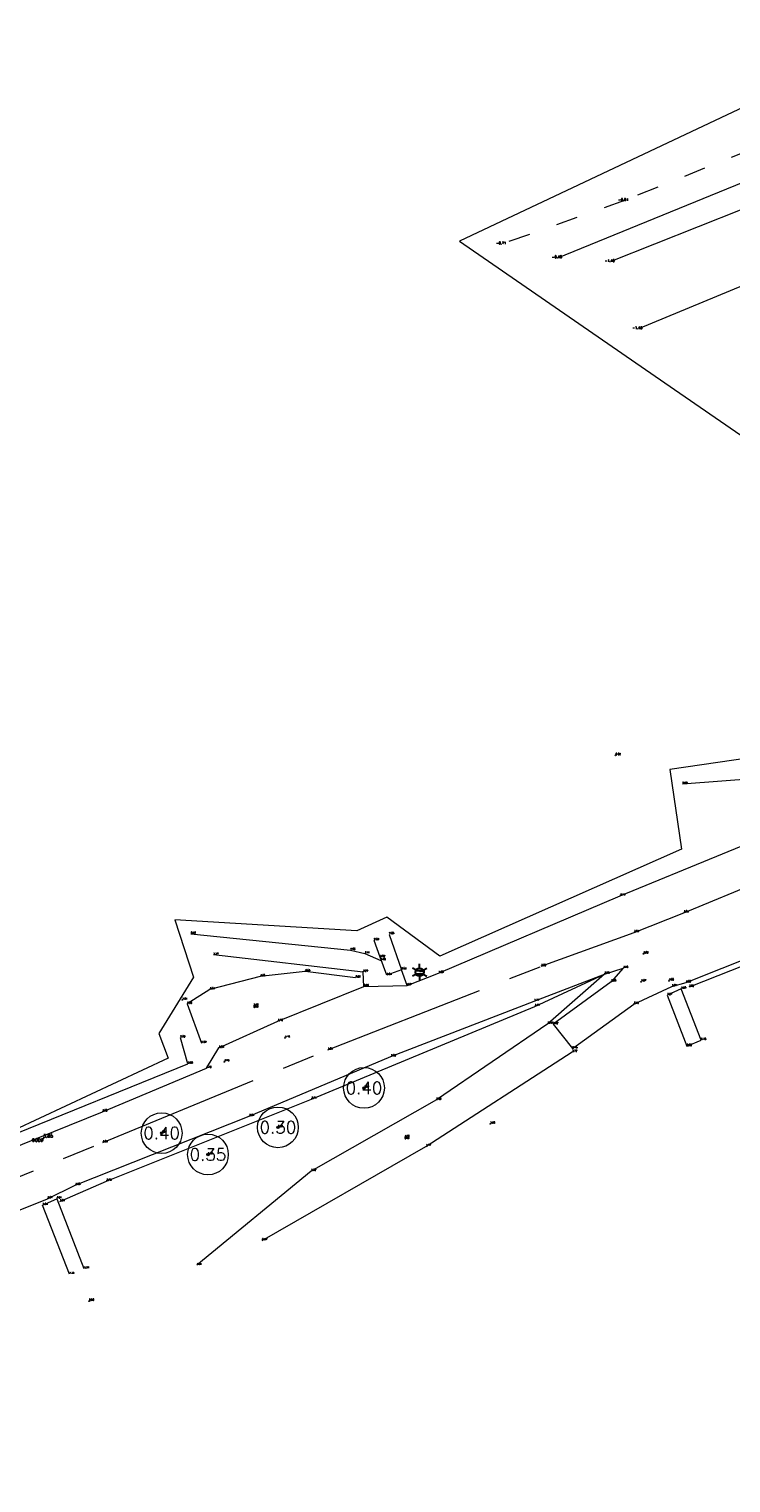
# Model space of a CAD drawing. Header units: metres. Extents: x 102665 to 103901, y 415762 to 419767.
# Tile 86 of 93: x 103534 to 103577, y 419549 to 419639. Entities that reach past the tile are written whole.
import ezdxf
from ezdxf.enums import TextEntityAlignment as Align

# ---------------------------------------------------------------- set-up
doc = ezdxf.new("R2010")
doc.units = ezdxf.units.M
doc.header["$MEASUREMENT"] = 0
doc.linetypes.add('AM-AS', pattern=[16, 10, -2, 2, -2])
doc.linetypes.add('DGN Style 5', pattern=[3.09989794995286, 1.32852769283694, -1.77137025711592])
for name, color, linetype, lineweight in [('B-GV-GR-BOOM-S', 90, 'Continuous', 13), ('B-WE-AM-AS-G', 10, 'AM-AS', 13), ('B-WE-GW-TALUD-G', 90, 'Continuous', 13), ('B-WE-IE-MEUBILAIR_WEGMEUBILAIR-S', 4, 'Continuous', 30), ('DTM 15-11-2017_terristrisch', 3, 'Continuous', 0), ('DTM-Boomdiameter', 96, 'Continuous', 0), ('DTM-Grondslag', 135, 'Continuous', 0), ('DTM-Hoogtecijfer', 7, 'Continuous', 0), ('DTM-Kant-asfalt', 137, 'Continuous', 0), ('DTM-Keermuur', 165, 'Continuous', 0), ('DTM-Meetpunt', 40, 'Continuous', 0), ('DTM-Raster', 36, 'Continuous', 0), ('DTM-Trapgrens', 54, 'Continuous', 0), ('DTM-Voetpadgrens', 30, 'Continuous', 0), ('DTM_13-02-2012_terrestrisch', 95, 'Continuous', 0), ('DTM_hoogtelijn', 251, 'DGN Style 5', 0), ('DTM_talud', 94, 'Continuous', 0), ('DTM_water', 5, 'Continuous', 0), ('meetpunt', 7, 'Continuous', 0), ('mp', 7, 'Continuous', 0)]:
    doc.layers.add(name, color=color, linetype=linetype, lineweight=lineweight)
doc.styles.add('LBD', font='txt.shx')
doc.styles.add('NLCS-ISO', font='arial.ttf')
doc.styles.get("Standard").update_dxf_attribs({"font": 'txt.shx'})

# ---------------------------------------------------------------- blocks, each defined once
blk = doc.blocks.new('MP')
at = {"layer": 'mp', "color": 0, "linetype": 'ByBlock', "lineweight": -2, "elevation": -0.036, "flags": 128}
blk.add_lwpolyline([(-0.005000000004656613, -0.008660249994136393), (-0.01000000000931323, 0), (-0.005000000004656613, 0.008660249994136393), (0.005000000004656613, 0.008660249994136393), (0.01000000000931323, 0), (0.005000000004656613, -0.008660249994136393), (-0.005000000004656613, -0.008660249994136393)], close=True, dxfattribs=at)
blk = doc.blocks.new('B-SIE-WEG_LICHTMAST-SO_1')
at = {"ltscale": 0.1}
for p, q in [((-1.096064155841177, 0.6328125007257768), (-2.192125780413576, 1.265625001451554)), ((8.349587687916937e-10, 1.265625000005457), (1.669846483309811e-09, 2.53125000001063)), ((1.096064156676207, 0.6328124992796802), (2.192125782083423, 1.26562499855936)), ((-1.096064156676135, -0.6328124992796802), (-2.192125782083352, -1.26562499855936)), ((-8.349587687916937e-10, -1.265625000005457), (-1.669775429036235e-09, -2.53125000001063)), ((1.096064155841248, -0.6328125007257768), (2.192125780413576, -1.265625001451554))]:
    blk.add_line(p, q, dxfattribs=at)
at = {"flags": 128}
for points in [[(-1.162672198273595, 0.4999999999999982), (1.162672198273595, 0.4999999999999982)], [(-1.162672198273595, -0.4999999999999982), (1.162672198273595, -0.4999999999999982)]]:
    blk.add_lwpolyline(points, dxfattribs=at)
at = {"ltscale": 0.1}
blk.add_circle((0, 0), 1.265625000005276, dxfattribs=at)
at = {"style": 'NLCS-ISO'}
blk.add_attdef('TYPE', text='', height=1.8, dxfattribs=at).set_placement((1.669846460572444e-09, 2.53125000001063), align=Align.BOTTOM_CENTER)
blk = doc.blocks.new('SGR-BOOM_01')
at = {"ltscale": 0.1}
h = blk.add_hatch(color=256, dxfattribs=at)
edge = h.paths.add_edge_path()
edge.add_arc((7.366995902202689e-12, -5.115907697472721e-12), 0.15, 0, 360)
for centre, radius in [((0, 0), 2.5), ((7.366995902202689e-12, -5.115907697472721e-12), 0.04499999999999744)]:
    blk.add_circle(centre, radius)
blk.add_circle((7.366995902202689e-12, -5.115907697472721e-12), 0.15, dxfattribs=at)

msp = doc.modelspace()

# ---------------------------------------------------------------- linework, layer by layer
at = {"layer": 'B-WE-AM-AS-G'}
msp.add_polyline3d([(103399.973, 419513.298, 3.943), (103413.075, 419518.615, 3.953), (103426.309, 419524.093, 3.948), (103440.766, 419530.267, 3.959), (103458.708, 419537.836, 3.92), (103468.132, 419541.89, 3.916), (103479.725, 419546.691, 3.961), (103491.481, 419551.401, 3.996), (103499.187, 419554.523, 3.994), (103510.852, 419559.115, 3.952), (103524.554, 419564.654, 3.929), (103538.08, 419570.136, 3.889), (103551.907, 419575.833, 3.837), (103565.013, 419580.962, 3.816), (103570.711, 419583.0410000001, 3.838), (103573.763, 419584.252, 3.838), (103585.251, 419588.973, 3.824), (103595.175, 419593.178, 3.852), (103606.979, 419597.6000000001, 3.79)], dxfattribs=at)
at = {"layer": 'B-WE-GW-TALUD-G'}
msp.add_polyline3d([(103535.449, 419566.52, 3.609), (103538.32, 419567.777, 3.734), (103550.905, 419572.813, 3.742), (103564.611, 419578.5030000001, 3.766), (103568.903, 419580.487, 3.752), (103565.422, 419577.43, 2.824), (103558.576, 419572.762, 2.058), (103550.882, 419568.3890000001, 1.322), (103543.852, 419562.608, 1.013)], dxfattribs=at)
at = {"layer": 'DTM 15-11-2017_terristrisch'}
msp.add_polyline3d([(103623.9921561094, 419609.5092527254, 0), (103619.9606698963, 419607.9460728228, 0), (103609.7756352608, 419603.9968985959, 0), (103608.6926058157, 419606.7900628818, 0), (103600.8389712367, 419605.4558969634, 0), (103595.128443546, 419604.4857994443, 0), (103591.3107995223, 419603.8372627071, 0), (103591.0584238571, 419597.4678809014, 0), (103581.0535372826, 419597.8643071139, 0), (103580.9087942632, 419594.2113259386, 0), (103572.9118961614, 419593.0483316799, 0), (103573.6244123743, 419588.1489785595, 0), (103558.7753321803, 419581.5868356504, 0), (103555.5212208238, 419583.9698663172, 0), (103553.6756054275, 419583.1431005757, 0), (103542.4987042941, 419583.8057290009, 0), (103543.6643561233, 419580.304132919, 0), (103541.5182211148, 419576.8359722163, 0), (103542.1010470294, 419575.3283405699, 0), (103532.6350000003, 419570.91025, 3.671)], dxfattribs=at)
at = {"layer": 'DTM-Kant-asfalt'}
for points in [[(103569.865, 419585.29, 3.727), (103582.431, 419590.444, 3.8), (103587.026, 419592.39, 3.731), (103591.126, 419594.421, 3.671), (103590.305, 419596.3, 3.48), (103591.756, 419596.199, 3.589), (103592.81, 419595.269, 3.691), (103601.904, 419598.648, 3.667), (103603.956, 419599.607, 3.587), (103603.961, 419599.786, 3.536), (103603.9441380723, 419599.8921834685, 3.515666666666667), (103603.9045006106, 419599.9921240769, 3.495333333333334), (103603.844, 419600.081, 3.475), (103603.7640314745, 419600.1556606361, 3.44525), (103603.6694773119, 419600.2106941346, 3.4155), (103603.5650613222, 419600.2433510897, 3.38575), (103603.456, 419600.252, 3.356), (103596.579, 419600.023, 1.915), (103592.63, 419599.923, 1.266)], [(103531.113, 419569.219, 3.829), (103538.06, 419572.034, 3.803), (103544.453, 419574.698, 3.764), (103545.218, 419575.949, 3.689), (103548.838, 419577.586, 3.699), (103554.109, 419579.725, 3.602), (103556.782, 419579.784, 3.669), (103558.698, 419580.539, 3.677), (103569.865, 419585.29, 3.727)], [(103564.575, 419578.821, 3.771), (103568.903, 419580.487, 3.752), (103570.051, 419580.846, 3.755), (103569.307, 419580.013, 3.58), (103565.742, 419577.403, 2.823), (103566.927, 419575.904, 2.751), (103570.705, 419578.64, 3.463), (103573.034, 419579.719, 3.565), (103573.903, 419579.96, 3.596)], [(103524.372, 419562.1770000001, 3.908), (103524.599, 419562.556, 3.89), (103526.317, 419563.3290000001, 3.887), (103534.685, 419566.689, 3.873), (103536.398, 419567.521, 3.876), (103547.082, 419571.751, 3.814), (103555.782, 419575.419, 3.816), (103564.575, 419578.821, 3.771)]]:
    msp.add_polyline3d(points, dxfattribs=at)
at = {"layer": 'DTM-Keermuur'}
for points in [[(103573.903, 419579.96, 3.596), (103580.537, 419582.609, 3.655), (103585.507, 419584.554, 3.633), (103586.6969096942, 419584.9009232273, 3.457333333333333), (103587.9361112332, 419584.9258300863, 3.281666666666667), (103589.139, 419584.627, 3.106), (103590.1052480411, 419584.1094097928, 2.8572), (103590.9258967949, 419583.3827251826, 2.6084), (103591.5566061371, 419582.4862093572, 2.3596), (103591.9632984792, 419581.4683015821, 2.110800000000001), (103592.124, 419580.384, 1.862)], [(103591.777, 419580.375, 2.025), (103591.619462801, 419581.3837328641, 2.2754), (103591.2351659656, 419582.3296059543, 2.5258), (103590.6445237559, 419583.1623734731, 2.776200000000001), (103589.878911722, 419583.8377979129, 3.0266), (103588.979, 419584.32, 3.277), (103588.23408927, 419584.5411450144, 3.3762), (103587.4619962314, 419584.6287204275, 3.4754), (103586.6864793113, 419584.5800314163, 3.5746), (103585.9314022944, 419584.3965762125, 3.6738), (103585.22, 419584.084, 3.773), (103574.092, 419579.684, 3.818)]]:
    msp.add_polyline3d(points, dxfattribs=at)
at = {"layer": 'DTM-Raster', "color": 36}
msp.add_polyline3d([(103523.85, 419574.703, 2.159), (103525.072, 419572.832, 2.736000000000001), (103529.735, 419570.398, 3.481), (103532.101, 419570.439, 3.697), (103543.316, 419574.97, 3.581), (103542.847, 419576.576, 2.8)], dxfattribs=at)
at = {"layer": 'DTM-Trapgrens'}
for points in [[(103555.669, 419582.917, 2.627), (103556.423, 419580.75, 3.537), (103555.526, 419580.41, 3.541), (103555.112, 419581.512, 3.517), (103554.746, 419582.55, 2.638)], [(103536.033, 419562.061, 1.327), (103534.389, 419566.295, 3.644), (103535.254, 419566.691, 3.608), (103536.929, 419562.397, 1.343)]]:
    msp.add_polyline3d(points, dxfattribs=at)
msp.add_3dface([(103573.954, 419576.049, 0.796), (103574.829, 419576.423, 0.776), (103573.605, 419579.58, 3.246), (103572.748, 419579.188, 3.272)], dxfattribs=at)
at = {"layer": 'DTM-Voetpadgrens', "extrusion": (-0.1722902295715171, 0.3412192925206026, 0.9240592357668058), "elevation": 125330.6641691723, "flags": 128}
msp.add_lwpolyline([(-281554.8554902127, -302968.1288578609), (-281555.2151068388, -302969.0052492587), (-281547.4901747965, -302974.5016621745)], dxfattribs=at)
at = {"layer": 'DTM-Voetpadgrens', "extrusion": (-0.04425833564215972, 0.1190906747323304, 0.9918964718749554), "elevation": 45388.42803298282, "flags": 128}
msp.add_lwpolyline([(-243233.765973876, -354328.1359756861), (-243233.765973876, -354329.1749468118)], dxfattribs=at)
at = {"layer": 'DTM-Voetpadgrens', "extrusion": (0.1244467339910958, -0.3456978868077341, 0.9300569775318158), "elevation": -132155.3372551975, "flags": 128}
msp.add_lwpolyline([(239537.2701383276, 334534.1179511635), (239548.7002409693, 334536.3034887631), (239559.1150841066, 334538.894561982)], dxfattribs=at)
at = {"layer": 'DTM-Voetpadgrens'}
for points in [[(103591.126, 419594.421, 3.671), (103588.362, 419593.31, 3.561), (103587.754, 419593.7530000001, 3.334), (103578.253, 419592.487, 1.731), (103573.686, 419592.149, 0.916)], [(103543.496, 419582.951, 0.459), (103553.295, 419581.953, 2.862), (103554.17, 419581.737, 3.105), (103555.16, 419581.323, 3.361)], [(103553.609, 419580.258, 3.604), (103550.516, 419580.644, 3.631), (103547.759, 419580.332, 3.65), (103544.666, 419579.539, 3.643), (103543.26, 419578.651, 3.662), (103544.14, 419576.244, 3.69)]]:
    msp.add_polyline3d(points, dxfattribs=at)
at = {"layer": 'DTM_13-02-2012_terrestrisch', "flags": 128}
msp.add_lwpolyline([(103643.1199676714, 419753.6030078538), (103642.8477166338, 419766.8812228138), (103641.3724385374, 419766.9693706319), (103639.5268231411, 419765.0240394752), (103630.3663955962, 419765.314102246), (103627.8395156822, 419755.2413685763), (103586.04300517, 419756.8797021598), (103584.353917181, 419746.0821134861), (103596.7632522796, 419742.5926757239), (103585.8758668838, 419637.6921179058), (103559.9947536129, 419625.4790857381), (103572.6099370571, 419616.7847472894), (103582.5364027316, 419609.9434633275), (103591.3107995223, 419603.8372627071), (103595.128443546, 419604.4857994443), (103600.8389712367, 419605.4558969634), (103608.6926058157, 419606.7900628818), (103609.7756352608, 419603.9968985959), (103623.9921561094, 419609.5092527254), (103624.4292827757, 419612.9763963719), (103627.8428580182, 419615.5498080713), (103643.1199676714, 419753.6030078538)], close=True, dxfattribs=at)
at = {"layer": 'DTM_hoogtelijn'}
msp.add_polyline3d([(103630.179708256, 419742.5584272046, -0.929), (103629.981708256, 419736.3684272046, -0.93), (103628.639708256, 419722.4884272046, -0.919), (103627.232708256, 419708.7774272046, -0.9650000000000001), (103625.6227082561, 419691.7894272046, -0.9390000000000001), (103623.882708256, 419673.5134272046, -0.892), (103622.524708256, 419659.7674272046, -0.887), (103621.128708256, 419649.2874272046, -0.731), (103620.396708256, 419646.9614272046, -0.621), (103609.500708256, 419642.4094272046, -0.761), (103599.317708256, 419638.6854272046, -0.752), (103592.788708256, 419637.8304272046, -0.742), (103588.107708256, 419635.8874272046, -0.8510000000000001), (103580.789708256, 419632.2724272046, -0.7869999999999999), (103570.1227082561, 419627.9754272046, -0.806), (103562.619708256, 419625.3124272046, -0.7080000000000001)], dxfattribs=at)
at = {"layer": 'DTM_talud'}
msp.add_polyline3d([(103566.023708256, 419624.4574272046, -0.481), (103579.416708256, 419629.9254272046, -0.556), (103590.117708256, 419634.4764272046, -0.358), (103594.390708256, 419636.1884272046, -0.411), (103599.448708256, 419637.7784272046, -0.5740000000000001), (103611.877708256, 419642.7204272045, -0.756), (103621.202708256, 419645.9954272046, -0.562), (103622.359708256, 419648.1244272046, -0.998), (103623.616708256, 419661.3374272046, -0.9850000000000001), (103625.390708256, 419677.3674272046, -1.081), (103626.956708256, 419693.0794272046, -1.027), (103628.121708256, 419705.0794272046, -1.07), (103629.339708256, 419717.5814272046, -1.052), (103629.903708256, 419725.2564272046, -0.997), (103630.996708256, 419735.9144272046, -1.058), (103631.685708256, 419745.2314272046, -0.9730000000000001), (103631.848708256, 419751.2934272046, -0.6490000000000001), (103632.1907082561, 419753.6834272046, -0.6599999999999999), (103632.724708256, 419755.6014272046, -0.727)], dxfattribs=at)
at = {"layer": 'DTM_water'}
for points in [[(103636.612708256, 419752.9704272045, -1.397), (103636.515708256, 419755.4774272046, -1.42), (103634.013708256, 419755.6294272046, -1.417), (103633.263708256, 419755.1404272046, -1.405), (103632.822708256, 419753.4564272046, -1.411), (103631.521708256, 419738.6334272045, -1.397), (103629.980708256, 419722.6034272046, -1.412), (103628.484708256, 419707.3424272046, -1.415), (103627.106708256, 419691.9174272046, -1.402), (103625.999708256, 419680.8674272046, -1.398), (103625.381708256, 419675.5884272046, -1.4), (103623.648708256, 419658.8644272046, -1.394), (103622.648708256, 419647.8394272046, -1.393), (103622.361708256, 419645.9964272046, -1.408), (103622.000708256, 419645.1674272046, -1.411), (103621.336708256, 419644.7924272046, -1.415), (103608.293708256, 419639.9464272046, -1.393), (103594.596708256, 419634.4294272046, -1.41), (103582.697708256, 419629.5544272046, -1.415), (103569.291708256, 419624.2254272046, -1.404)], [(103636.612708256, 419752.9704272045, -1.397), (103635.969708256, 419737.9894272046, -1.414), (103634.568708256, 419722.3114272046, -1.415), (103633.055708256, 419705.2394272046, -1.417), (103632.210708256, 419705.2704272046, -1.404), (103632.107708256, 419704.2454272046, -1.411), (103633.001708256, 419704.2054272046, -1.419), (103631.716708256, 419691.7344272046, -1.411), (103630.272708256, 419674.9834272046, -1.417), (103628.504708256, 419658.5634272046, -1.414), (103626.859708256, 419643.7114272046, -1.403), (103625.453708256, 419633.2694272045, -1.416), (103624.638708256, 419628.5274272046, -1.415), (103623.684708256, 419627.0744272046, -1.425), (103623.174708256, 419626.3974272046, -1.368), (103620.486708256, 419629.6284272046, -1.404), (103620.600708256, 419631.0184272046, -1.421), (103622.054708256, 419640.6404272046, -1.391), (103621.464708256, 419640.7584272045, -1.419), (103609.729708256, 419635.8074272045, -1.412), (103595.327708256, 419630.1314272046, -1.401), (103584.511708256, 419625.6994272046, -1.396), (103570.972708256, 419620.1024272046, -1.428)]]:
    msp.add_polyline3d(points, dxfattribs=at)

# ---------------------------------------------------------------- block references
at = {"layer": 'B-GV-GR-BOOM-S', "xscale": 0.5, "yscale": 0.5, "zscale": 0.5}
for p in [(103554.126, 419573.494, 3.82), (103548.84, 419571.071, 3.635), (103541.699, 419570.719, 3.874), (103544.543, 419569.406, 3.829)]:
    msp.add_blockref('SGR-BOOM_01', p, dxfattribs=at)
at = {"layer": 'B-WE-IE-MEUBILAIR_WEGMEUBILAIR-S', "xscale": 0.2, "yscale": 0.2, "zscale": 0.2}
msp.add_blockref('B-SIE-WEG_LICHTMAST-SO_1', (103557.538, 419580.6010000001, 3.588), dxfattribs=at)
at = {"layer": 'DTM-Grondslag', "xscale": 2.5, "yscale": 2.5, "zscale": 2.5}
msp.add_blockref('MP', (103534.427, 419570.386, 3.848), dxfattribs=at)
at = {"layer": 'DTM-Meetpunt', "xscale": 2.5, "yscale": 2.5, "zscale": 2.5}
for p in [(103569.583, 419593.914, 0.018), (103571.291, 419581.73, 3.815), (103571.143, 419580.012, 3.667), (103572.856, 419580.077, 3.662), (103542.972, 419578.894, 1.813), (103549.276, 419576.572, 3.782), (103545.549, 419575.099, 3.785), (103561.878, 419571.286, 1.495), (103537.249, 419560.409, 0.5600000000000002)]:
    msp.add_blockref('MP', p, dxfattribs=at)
at = {"layer": 'meetpunt', "xscale": 0.5, "yscale": 0.5, "zscale": 0.5}
for p in [(103547.345, 419578.5300000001, 3.696), (103556.622, 419570.467, 1.755)]:
    msp.add_blockref('MP', p, dxfattribs=at)

# ---------------------------------------------------------------- texts
at = {"layer": 'B-GV-GR-BOOM-S'}
for s, p in [('3.82', (103554.126, 419573.494)), ('3.87', (103541.699, 419570.719)), ('3.64', (103548.84, 419571.071)), ('3.83', (103544.543, 419569.406))]:
    msp.add_text(s, height=0.1, dxfattribs=at).set_placement(p, align=Align.BOTTOM_LEFT)
at = {"layer": 'B-WE-AM-AS-G'}
for s, p in [('3.84', (103573.763, 419584.252)), ('3.84', (103570.711, 419583.041)), ('3.82', (103565.013, 419580.962)), ('3.84', (103551.907, 419575.833)), ('3.89', (103538.08, 419570.136))]:
    msp.add_text(s, height=0.1, dxfattribs=at).set_placement(p, align=Align.BOTTOM_LEFT)
at = {"layer": 'B-WE-GW-TALUD-G'}
for s, p in [('3.75', (103568.903, 419580.487)), ('3.77', (103564.611, 419578.503)), ('2.82', (103565.422, 419577.43)), ('3.74', (103550.905, 419572.813)), ('2.06', (103558.576, 419572.762)), ('3.73', (103538.32, 419567.777)), ('1.32', (103550.882, 419568.389)), ('3.61', (103535.449, 419566.52)), ('1.01', (103543.852, 419562.608))]:
    msp.add_text(s, height=0.1, dxfattribs=at).set_placement(p, align=Align.BOTTOM_LEFT)
at = {"layer": 'B-WE-IE-MEUBILAIR_WEGMEUBILAIR-S'}
msp.add_text('3.59', height=0.1, dxfattribs=at).set_placement((103557.538, 419580.601), align=Align.BOTTOM_LEFT)
at = {"layer": 'DTM-Boomdiameter', "style": 'LBD'}
for s, p in [('0.40', (103554.126, 419573.494, 3.82)), ('0.30', (103548.84, 419571.071, 3.635)), ('0.40', (103541.699, 419570.719, 3.874)), ('0.35', (103544.543, 419569.406, 3.829))]:
    msp.add_text(s, height=0.75, dxfattribs=at).set_placement(p, align=Align.MIDDLE_CENTER)
at = {"layer": 'DTM-Grondslag'}
msp.add_text('3.85', height=0.2, dxfattribs=at).set_placement((103534.427, 419570.386), align=Align.BOTTOM_LEFT)
msp.add_text('9009', height=0.2, dxfattribs=at).set_placement((103534.427, 419570.386), align=Align.TOP_RIGHT)
at = {"layer": 'DTM-Hoogtecijfer'}
for s, p in [('-0.81', (103570.0463601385, 419628.0364923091, 0.18)), ('-0.71', (103562.5433601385, 419625.3734923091, 0.18)), ('-0.48', (103565.9723601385, 419624.5184923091, 0.18)), ('-1.40', (103569.2153601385, 419624.2864923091, 0.18)), ('-1.43', (103570.9088601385, 419620.163492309, 0.18))]:
    msp.add_text(s, height=0.15, dxfattribs=at).set_placement(p, align=Align.MIDDLE_CENTER)
for s, p in [('0.02', (103569.583, 419593.914)), ('3.82', (103571.291, 419581.73)), ('3.67', (103571.143, 419580.012)), ('3.66', (103572.856, 419580.077)), ('1.81', (103542.972, 419578.894)), ('3.70', (103547.345, 419578.53)), ('3.78', (103549.276, 419576.572)), ('3.79', (103545.549, 419575.099)), ('1.50', (103561.878, 419571.286)), ('1.76', (103556.622, 419570.467)), ('0.56', (103537.249, 419560.409))]:
    msp.add_text(s, height=0.1, dxfattribs=at).set_placement(p, align=Align.BOTTOM_LEFT)
for p in [(103547.345, 419578.5300000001), (103556.622, 419570.4670000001)]:
    msp.add_text('GRD', height=0.1, dxfattribs=at).set_placement(p, align=Align.TOP_LEFT)
at = {"layer": 'DTM-Kant-asfalt'}
for s, p in [('3.73', (103569.865, 419585.29)), ('3.68', (103558.698, 419580.539)), ('3.76', (103570.051, 419580.846)), ('3.58', (103569.307, 419580.013)), ('3.57', (103573.034, 419579.719)), ('3.60', (103573.903, 419579.96)), ('3.77', (103564.575, 419578.821)), ('3.46', (103570.705, 419578.64)), ('3.70', (103548.838, 419577.586)), ('2.82', (103565.742, 419577.403)), ('3.69', (103545.218, 419575.949)), ('2.75', (103566.927, 419575.904)), ('3.82', (103555.782, 419575.419)), ('3.76', (103544.453, 419574.698)), ('3.80', (103538.06, 419572.034)), ('3.81', (103547.082, 419571.751)), ('3.88', (103536.398, 419567.521)), ('3.87', (103534.685, 419566.689))]:
    msp.add_text(s, height=0.1, dxfattribs=at).set_placement(p, align=Align.BOTTOM_LEFT)
at = {"layer": 'DTM-Keermuur'}
msp.add_text('3.82', height=0.1, dxfattribs=at).set_placement((103574.092, 419579.684), align=Align.BOTTOM_LEFT)
at = {"layer": 'DTM-Raster', "color": 36}
for s, p in [('2.80', (103542.847, 419576.576)), ('3.58', (103543.316, 419574.97))]:
    msp.add_text(s, height=0.1, dxfattribs=at).set_placement(p, align=Align.BOTTOM_LEFT)
at = {"layer": 'DTM-Trapgrens'}
for s, p in [('2.63', (103555.669, 419582.917)), ('2.64', (103554.746, 419582.55)), ('3.52', (103555.112, 419581.512)), ('3.54', (103555.526, 419580.41)), ('3.25', (103573.605, 419579.58)), ('3.27', (103572.748, 419579.188)), ('0.80', (103573.954, 419576.049)), ('0.78', (103574.829, 419576.423)), ('3.64', (103534.389, 419566.295)), ('3.61', (103535.254, 419566.691)), ('1.34', (103536.929, 419562.397)), ('1.33', (103536.033, 419562.061))]:
    msp.add_text(s, height=0.1, dxfattribs=at).set_placement(p, align=Align.BOTTOM_LEFT)
at = {"layer": 'DTM-Voetpadgrens'}
for s, p in [('0.92', (103573.686, 419592.149)), ('0.46', (103543.496, 419582.951)), ('2.86', (103553.295, 419581.953)), ('1.17', (103544.88, 419581.662)), ('3.11', (103554.17, 419581.737)), ('3.36', (103555.16, 419581.323)), ('3.65', (103547.759, 419580.332)), ('3.63', (103550.516, 419580.644)), ('3.60', (103553.609, 419580.258)), ('3.27', (103554.065, 419580.61)), ('3.54', (103556.423, 419580.75)), ('3.64', (103544.666, 419579.539)), ('3.60', (103554.109, 419579.725)), ('3.67', (103556.782, 419579.784)), ('3.66', (103543.26, 419578.651)), ('3.69', (103544.14, 419576.244)), ('2.72', (103566.915, 419575.701)), ('1.77', (103557.932, 419569.906)), ('0.97', (103547.866, 419564.122))]:
    msp.add_text(s, height=0.1, dxfattribs=at).set_placement(p, align=Align.BOTTOM_LEFT)

doc.saveas('drawing.dxf')
